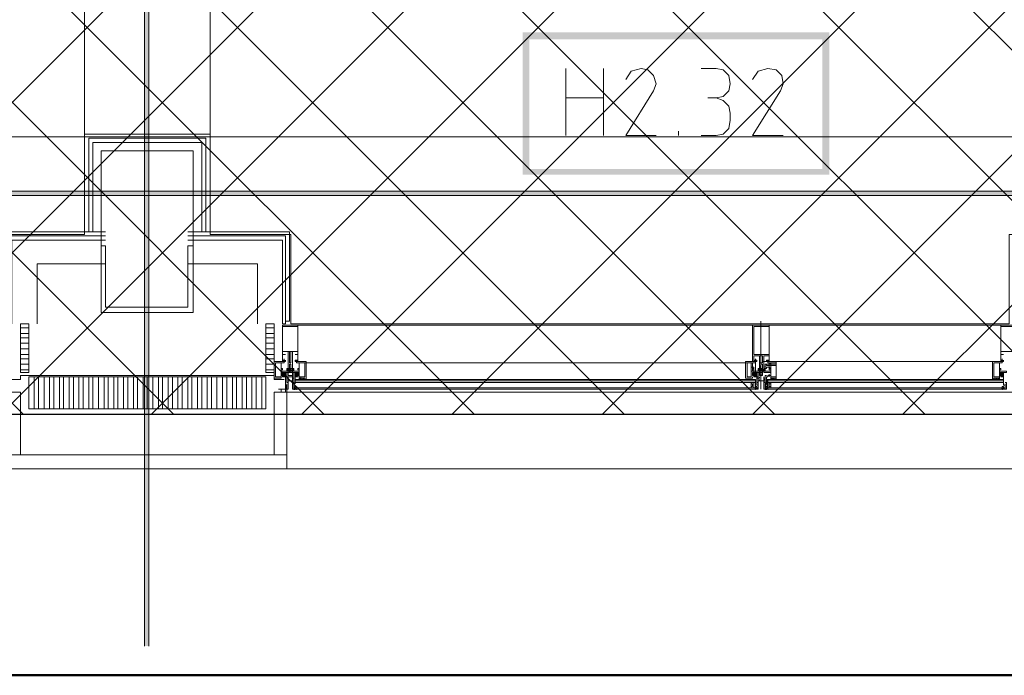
# Model space of a CAD drawing. Header units: millimetres. Extents: x 0.9 to 32.8, y 0.3 to 23.1.
# Tile 61 of 111: x 15.6 to 16.8, y 0.4 to 1.2. Entities that reach past the tile are written whole.
import ezdxf

# ---------------------------------------------------------------- set-up
doc = ezdxf.new("R2010")
doc.units = ezdxf.units.MM
doc.layers.add('PDF_Geometry', color=9, linetype='Continuous', true_color=0x808080)
doc.layers.add('PDF_Solid Fills', color=7, linetype='Continuous')

msp = doc.modelspace()

# ---------------------------------------------------------------- hatches: boundary and pattern name
h = msp.add_hatch()
h.set_pattern_fill('ANSI37', color=256, scale=0.04)
h.paths.add_polyline_path([(14.5873, 4.1666), (23.317, 4.1666), (23.317, 0.705), (14.5873, 0.705)])
at = {"layer": 'PDF_Solid Fills', "true_color": 0x808080, "transparency": 33554559}
msp.add_hatch(color=8, dxfattribs=at).paths.add_polyline_path([(28.2152, 0.9683), (28.2152, 0.9716), (1.3427, 0.9716), (1.3427, 0.9666), (28.2152, 0.9666)])

# ---------------------------------------------------------------- linework, layer by layer
msp.add_lwpolyline([(14.5873, 4.1666), (23.317, 4.1666), (23.317, 0.705), (14.5873, 0.705)], close=True)
at = {"layer": 'PDF_Geometry', "color": 5, "lineweight": 50}
msp.add_lwpolyline([(32.6933, 0.3933), (32.6933, 22.9893), (1.0026, 22.9893), (1.0026, 0.3933)], close=True, dxfattribs=at)
at = {"layer": 'PDF_Geometry', "lineweight": 5}
msp.add_lwpolyline([(15.7889, 0.4283), (15.7889, 22.9359), (15.7889, 22.9143), (15.7839, 22.9143), (15.7839, 22.9359), (15.7839, 0.4283)], dxfattribs=at)
at = {"layer": 'PDF_Geometry', "color": 254, "lineweight": 18, "true_color": 0xdcdcdc}
for points in [[(15.7122, 1.0366), (15.7122, 2.8999), (14.5689, 2.8999), (14.5689, 1.0366)], [(15.8622, 1.0366), (15.8622, 2.8999), (15.7122, 2.8999), (15.7122, 1.0366)], [(19.3154, 1.0366), (19.3154, 2.8999), (15.8622, 2.8999), (15.8622, 1.0366)], [(14.6606, 1.0366), (15.7122, 1.0366), (15.7122, 0.92), (15.6155, 0.92), (15.6155, 0.8133), (14.7572, 0.8133), (14.7572, 0.92), (14.6606, 0.92)], [(15.8622, 1.0366), (16.9139, 1.0366), (16.9139, 0.92), (16.8172, 0.92), (16.8172, 0.8133), (15.9589, 0.8133), (15.9589, 0.92), (15.8622, 0.92)]]:
    msp.add_lwpolyline(points, close=True, dxfattribs=at)
at = {"layer": 'PDF_Geometry', "lineweight": 18}
for points in [[(16.2872, 1.0383), (16.2872, 1.1183)], [(16.3322, 1.1183), (16.3322, 1.0383)], [(16.3955, 1.0383), (16.3589, 1.0383), (16.3922, 1.0916), (16.3955, 1.1), (16.3922, 1.11), (16.3855, 1.1166), (16.3772, 1.1183), (16.3655, 1.115), (16.3589, 1.105)], [(16.4489, 1.1183), (16.4672, 1.1183), (16.4755, 1.1166), (16.4822, 1.11), (16.4839, 1.1), (16.4822, 1.0916), (16.4755, 1.085), (16.4672, 1.0833), (16.4572, 1.0833)], [(16.5472, 1.0383), (16.5105, 1.0383), (16.5439, 1.0916), (16.5472, 1.1), (16.5455, 1.11), (16.5389, 1.1166), (16.5289, 1.1183), (16.5172, 1.115), (16.5105, 1.105)], [(16.2872, 1.0833), (16.3322, 1.0833)], [(16.4489, 1.0383), (16.4672, 1.0383), (16.4755, 1.04), (16.4822, 1.0466), (16.4839, 1.0566), (16.4839, 1.065), (16.4822, 1.0733), (16.4755, 1.08), (16.4672, 1.0833)], [(15.7122, 0.9233), (15.7122, 1.04), (15.7872, 1.04), (15.8622, 1.04), (15.8622, 0.9233)], [(16.4222, 1.0383), (16.4222, 1.0433)], [(15.7172, 0.9233), (15.7172, 1.035), (15.7872, 1.035), (15.8572, 1.035), (15.8572, 0.9233)], [(15.7222, 0.9233), (15.7222, 1.03), (15.7872, 1.03), (15.8522, 1.03), (15.8522, 0.9233)], [(15.6206, 0.8166), (15.6155, 0.8166), (15.6155, 0.9233), (15.7372, 0.9233)], [(15.7372, 0.9183), (15.6206, 0.9183), (15.6206, 0.8133), (15.6255, 0.8133), (15.6255, 0.9133), (15.7372, 0.9133)], [(15.9522, 0.8166), (15.9572, 0.8166), (15.9572, 0.9233), (15.8356, 0.9233)], [(15.9522, 0.8133), (15.9522, 0.9183), (15.8356, 0.9183)], [(15.9489, 0.8133), (15.9489, 0.9133), (15.8356, 0.9133)], [(15.6556, 0.8133), (15.6556, 0.885), (15.7372, 0.885)], [(15.9189, 0.8133), (15.9189, 0.885), (15.8356, 0.885)], [(16.5205, 0.8166), (16.5205, 0.735)], [(15.6456, 0.8083), (15.6356, 0.8083)], [(15.6456, 0.8016), (15.6356, 0.8016)], [(15.9289, 0.8083), (15.9389, 0.8083)], [(15.9289, 0.8016), (15.9389, 0.8016)], [(15.9506, 0.77), (15.9506, 0.7683), (15.9522, 0.7683), (15.9522, 0.77), (15.9522, 0.7683), (15.9506, 0.7683), (15.9506, 0.77), (15.9489, 0.77), (15.9489, 0.7683), (15.9489, 0.8116), (15.9672, 0.8116), (15.9672, 0.7683), (15.9672, 0.77), (15.9639, 0.77), (15.9655, 0.77), (15.9655, 0.7683), (15.9639, 0.7683), (15.9639, 0.77), (15.9672, 0.77), (15.9672, 0.7766), (15.9639, 0.7766), (15.9672, 0.7766), (15.9672, 0.78), (15.9606, 0.78), (15.9606, 0.7616), (15.9606, 0.7583), (15.9589, 0.7583), (15.9606, 0.7583), (15.9606, 0.76), (15.9589, 0.76), (15.9589, 0.765), (15.9572, 0.765), (15.9572, 0.76), (15.9555, 0.76), (15.9555, 0.7583), (15.9555, 0.78), (15.9489, 0.78), (15.9489, 0.7766), (15.9522, 0.7766), (15.9489, 0.7766), (15.9489, 0.77), (15.9506, 0.77), (15.9506, 0.7716), (15.9506, 0.77), (15.9489, 0.7683), (15.9506, 0.77), (15.9489, 0.7683)], [(15.9572, 0.8116), (16.8155, 0.8116)], [(16.5205, 0.755), (16.5205, 0.7566), (16.5205, 0.7583), (16.5189, 0.7566), (16.5205, 0.7583), (16.5222, 0.76), (16.5222, 0.7583), (16.5222, 0.76), (16.5222, 0.7583), (16.5222, 0.76), (16.5222, 0.7633), (16.5222, 0.765), (16.5205, 0.765), (16.5205, 0.7633), (16.5189, 0.7616), (16.5205, 0.76), (16.5189, 0.76), (16.5189, 0.7583), (16.5189, 0.775), (16.5122, 0.775), (16.5122, 0.77), (16.5155, 0.77), (16.5155, 0.7683), (16.5139, 0.7683), (16.5139, 0.77), (16.5122, 0.77), (16.5122, 0.7683), (16.5105, 0.7683), (16.5105, 0.8116), (16.5305, 0.8116), (16.5305, 0.7683), (16.5305, 0.77), (16.5272, 0.77), (16.5272, 0.7683), (16.5272, 0.77), (16.5305, 0.77), (16.5305, 0.775), (16.5239, 0.775), (16.5239, 0.7583), (16.5239, 0.76), (16.5222, 0.7566), (16.5255, 0.7583), (16.5239, 0.7566), (16.5255, 0.7583), (16.5239, 0.7566), (16.5255, 0.7566), (16.5255, 0.76), (16.5255, 0.7583), (16.5255, 0.7566)], [(16.8255, 0.8116), (16.8072, 0.8116), (16.8072, 0.7683), (16.8072, 0.77), (16.8089, 0.77), (16.8089, 0.7683), (16.8105, 0.7683), (16.8105, 0.77), (16.8105, 0.7683)], [(15.6456, 0.7966), (15.6356, 0.7966)], [(15.6456, 0.79), (15.6356, 0.79)], [(15.9289, 0.7966), (15.9389, 0.7966)], [(15.9289, 0.79), (15.9389, 0.79)], [(15.6456, 0.7833), (15.6356, 0.7833)], [(15.6456, 0.7766), (15.6356, 0.7766)], [(15.9289, 0.7833), (15.9389, 0.7833)], [(15.9289, 0.7766), (15.9389, 0.7766)], [(16.8089, 0.7683), (16.8072, 0.77), (16.8089, 0.7683), (16.8072, 0.7683), (16.8089, 0.77), (16.8072, 0.7683), (16.8089, 0.77), (16.8072, 0.77), (16.8072, 0.7766), (16.8105, 0.7766), (16.8072, 0.7766), (16.8072, 0.78), (16.8138, 0.78)], [(15.6456, 0.7716), (15.6356, 0.7716)], [(15.6456, 0.765), (15.6356, 0.765)], [(15.9289, 0.7716), (15.9389, 0.7716)], [(15.9289, 0.765), (15.9389, 0.765)], [(15.9522, 0.7516), (15.9522, 0.75), (15.9489, 0.75), (15.9489, 0.7516), (15.9506, 0.7516), (15.9472, 0.7516), (15.9472, 0.755), (15.9555, 0.755), (15.9555, 0.7566), (15.9472, 0.7566), (15.9472, 0.7583), (15.9489, 0.7583), (15.9489, 0.76), (15.9472, 0.76), (15.9472, 0.7666), (15.9506, 0.7666), (15.9506, 0.7683), (15.9389, 0.7683), (15.9389, 0.7483), (15.9472, 0.7483), (15.9472, 0.75)], [(15.9506, 0.7683), (15.9489, 0.77), (15.9506, 0.7683)], [(15.9689, 0.755), (15.9655, 0.7516), (15.9655, 0.75), (15.9639, 0.75), (15.9639, 0.755), (15.9689, 0.755), (15.9689, 0.7516), (15.9655, 0.7516), (15.9689, 0.7516), (15.9689, 0.755), (15.9606, 0.755), (15.9606, 0.7566), (15.9689, 0.7566), (15.9689, 0.7583), (15.9672, 0.7583), (15.9672, 0.76), (15.9689, 0.76), (15.9689, 0.7666), (15.9655, 0.7666), (15.9655, 0.7683), (15.9772, 0.7683), (15.9772, 0.7483), (15.9772, 0.7466)], [(15.9639, 0.7683), (15.9639, 0.77)], [(15.9655, 0.7683), (15.9639, 0.7683), (15.9655, 0.7683)], [(15.9672, 0.77), (15.9672, 0.7716)], [(16.5105, 0.7666), (15.9672, 0.7666)], [(16.5022, 0.7666), (15.9772, 0.7666)], [(16.5155, 0.7533), (16.5122, 0.75), (16.5155, 0.75), (16.5155, 0.74), (16.5172, 0.74), (16.5172, 0.7416), (16.5172, 0.735), (16.5172, 0.7366), (16.5155, 0.7366), (16.5155, 0.735), (16.5172, 0.735), (16.5172, 0.7433), (16.5155, 0.7433), (16.5155, 0.7483), (16.5189, 0.7483), (16.5189, 0.75), (16.5189, 0.7483), (16.5172, 0.7483), (16.5172, 0.75), (16.5155, 0.75), (16.5155, 0.7516), (16.5155, 0.75), (16.5122, 0.75), (16.5122, 0.7516), (16.5105, 0.7516), (16.5105, 0.755), (16.5155, 0.755), (16.5139, 0.755), (16.5189, 0.755), (16.5189, 0.7566), (16.5105, 0.7566), (16.5105, 0.7583), (16.5122, 0.7583), (16.5122, 0.76), (16.5105, 0.76), (16.5105, 0.7666), (16.5139, 0.7666), (16.5139, 0.7683), (16.5022, 0.7683), (16.5022, 0.7483), (16.5105, 0.7483), (16.5105, 0.75)], [(16.5122, 0.77), (16.5122, 0.7683), (16.5139, 0.77), (16.5122, 0.7683), (16.5122, 0.77), (16.5139, 0.77), (16.5139, 0.7683), (16.5155, 0.7683), (16.5105, 0.7683), (16.5122, 0.7683), (16.5122, 0.77), (16.5122, 0.7716)], [(16.5105, 0.7683), (16.5122, 0.7683), (16.5105, 0.7683), (16.5105, 0.77)], [(16.5155, 0.755), (16.5122, 0.7516), (16.5139, 0.755), (16.5139, 0.7666)], [(16.5139, 0.77), (16.5139, 0.7716)], [(16.5155, 0.7683), (16.5155, 0.77)], [(16.5222, 0.7683), (16.7972, 0.7683)], [(16.5322, 0.7466), (16.5322, 0.7483), (16.5339, 0.7466), (16.5322, 0.7483), (16.5339, 0.7466), (16.5339, 0.7483), (16.5322, 0.7483), (16.5322, 0.7466), (16.5339, 0.7466), (16.5339, 0.7483), (16.5322, 0.7483), (16.5322, 0.75), (16.5322, 0.7483), (16.5389, 0.7483), (16.5389, 0.7683), (16.5289, 0.7683), (16.5289, 0.7666), (16.5322, 0.7666), (16.5322, 0.76), (16.5305, 0.76), (16.5305, 0.7583), (16.5322, 0.7583), (16.5322, 0.7566), (16.5239, 0.7566), (16.5239, 0.755), (16.5322, 0.755), (16.5322, 0.7516), (16.5289, 0.7516), (16.5289, 0.75), (16.5272, 0.75)], [(16.5272, 0.76), (16.5239, 0.76), (16.5239, 0.7683), (16.5239, 0.76), (16.5272, 0.76), (16.5272, 0.7616), (16.5239, 0.7616)], [(16.5272, 0.77), (16.5305, 0.7683), (16.5289, 0.77), (16.5305, 0.7683), (16.5305, 0.77), (16.5305, 0.7716)], [(16.5289, 0.7683), (16.5305, 0.77), (16.5272, 0.7683), (16.5289, 0.77), (16.5272, 0.7683), (16.5272, 0.77), (16.5289, 0.77), (16.5305, 0.77)], [(16.5272, 0.7683), (16.5289, 0.7683), (16.5272, 0.7683)], [(16.5389, 0.765), (16.5272, 0.765), (16.5272, 0.7633), (16.5389, 0.7633)], [(16.5289, 0.7683), (16.5305, 0.7683), (16.5289, 0.7683)], [(16.8105, 0.7516), (16.8105, 0.75), (16.8072, 0.75), (16.8072, 0.7516), (16.8089, 0.7516), (16.8055, 0.7516), (16.8055, 0.755), (16.8138, 0.755), (16.8138, 0.7566), (16.8055, 0.7566), (16.8055, 0.7583), (16.8072, 0.7583), (16.8072, 0.76), (16.8055, 0.76), (16.8055, 0.7666), (16.8089, 0.7666), (16.8089, 0.7683), (16.7972, 0.7683), (16.7972, 0.7483), (16.8055, 0.7483), (16.8055, 0.75)], [(16.8072, 0.77), (16.8072, 0.7683), (16.8072, 0.77), (16.8072, 0.7716)], [(16.8089, 0.77), (16.8089, 0.7716)], [(16.8089, 0.7683), (16.8105, 0.7683), (16.8089, 0.7683)], [(15.6456, 0.7583), (15.6356, 0.7583)], [(15.9289, 0.7583), (15.9389, 0.7583)], [(15.9489, 0.7533), (15.9489, 0.7516), (15.9472, 0.7533), (15.9489, 0.7516), (15.9506, 0.75), (15.9506, 0.7516), (15.9472, 0.755)], [(15.9472, 0.7533), (15.9472, 0.7516), (15.9506, 0.755), (15.9489, 0.755), (15.9472, 0.7533), (15.9489, 0.755)], [(15.9522, 0.75), (15.9489, 0.755), (15.9522, 0.75)], [(15.9522, 0.75), (15.9522, 0.7516), (15.9506, 0.75), (15.9522, 0.7516), (15.9489, 0.755), (15.9522, 0.7533), (15.9522, 0.755), (15.9506, 0.755)], [(15.9506, 0.7516), (15.9522, 0.755), (15.9489, 0.7516), (15.9522, 0.755)], [(15.9522, 0.7533), (15.9489, 0.75), (15.9522, 0.75), (15.9522, 0.74), (15.9539, 0.74), (15.9539, 0.7416), (15.9539, 0.735), (15.9539, 0.7366), (15.9522, 0.7366), (15.9522, 0.735), (15.9555, 0.735), (15.9555, 0.7433), (15.9539, 0.7433), (15.9539, 0.7483), (15.9555, 0.7483), (15.9555, 0.75), (15.9555, 0.7483), (15.9539, 0.7483), (15.9539, 0.7516)], [(15.9555, 0.76), (15.9555, 0.7583), (15.9572, 0.7566), (15.9539, 0.76), (15.9555, 0.76), (15.9555, 0.7583), (15.9572, 0.7583), (15.9555, 0.7583), (15.9555, 0.76), (15.9589, 0.76), (15.9589, 0.7583), (15.9606, 0.7583), (15.9606, 0.76), (15.9622, 0.76), (15.9622, 0.7566), (15.9539, 0.7566), (15.9539, 0.76), (15.9539, 0.7583), (15.9539, 0.7566), (15.9539, 0.7583), (15.9555, 0.7566), (15.9539, 0.7583), (15.9555, 0.7566), (15.9555, 0.7583)], [(15.9539, 0.7566), (15.9555, 0.7583), (15.9572, 0.76), (15.9589, 0.7583), (15.9606, 0.7566), (15.9589, 0.7583), (15.9589, 0.76)], [(15.9539, 0.76), (15.9539, 0.7583), (15.9555, 0.76), (15.9539, 0.7566), (15.9555, 0.7583), (15.9555, 0.7566), (15.9572, 0.7583), (15.9572, 0.7566), (15.9572, 0.7583), (15.9572, 0.76), (15.9572, 0.7583), (15.9555, 0.7566)], [(15.9555, 0.75), (15.9539, 0.75), (15.9539, 0.755), (15.9589, 0.755)], [(15.9572, 0.755), (15.9572, 0.7566), (15.9555, 0.7583), (15.9555, 0.76), (15.9572, 0.7583), (15.9589, 0.7566), (15.9589, 0.755), (15.9555, 0.755), (15.9555, 0.7516), (15.9606, 0.7516)], [(15.9572, 0.7566), (15.9589, 0.7583), (15.9589, 0.76), (15.9589, 0.7583), (15.9589, 0.76), (15.9589, 0.7583), (15.9606, 0.7566), (15.9606, 0.7583), (15.9606, 0.76), (15.9606, 0.7583), (15.9589, 0.7566)], [(15.9589, 0.7583), (15.9572, 0.7583), (15.9589, 0.7583)], [(15.9622, 0.7583), (15.9606, 0.76), (15.9622, 0.7583), (15.9622, 0.76), (15.9589, 0.7566), (15.9589, 0.7583)], [(15.9622, 0.7566), (15.9606, 0.7583), (15.9622, 0.7566)], [(15.9606, 0.7566), (15.9622, 0.7583), (15.9606, 0.7566), (15.9622, 0.7583), (15.9622, 0.7566)], [(15.9672, 0.7533), (15.9672, 0.7516), (15.9672, 0.75), (15.9639, 0.75), (15.9639, 0.7433), (15.9622, 0.7416), (15.9622, 0.74), (15.9622, 0.7416), (15.9622, 0.735), (15.9622, 0.7366), (15.9622, 0.735), (15.9606, 0.735), (15.9606, 0.7433), (15.9622, 0.7433), (15.9622, 0.7483), (15.9606, 0.7483), (15.9606, 0.75), (15.9606, 0.7483), (15.9622, 0.7483), (15.9622, 0.7516)], [(15.9672, 0.755), (15.9689, 0.7533), (15.9672, 0.755), (15.9655, 0.755), (15.9639, 0.755), (15.9639, 0.7533), (15.9672, 0.755), (15.9639, 0.7516), (15.9639, 0.75), (15.9639, 0.7516), (15.9655, 0.75), (15.9639, 0.7533)], [(15.9639, 0.75), (15.9672, 0.755), (15.9639, 0.75)], [(15.9639, 0.7516), (15.9639, 0.75), (15.9655, 0.75), (15.9655, 0.7516), (15.9639, 0.755), (15.9672, 0.7516), (15.9639, 0.755), (15.9689, 0.7516), (15.9689, 0.7533)], [(15.9672, 0.7516), (15.9689, 0.7533), (15.9672, 0.7516)], [(16.5122, 0.7616), (16.5122, 0.7566), (16.5122, 0.7616), (16.5122, 0.7566), (16.5122, 0.755), (16.5155, 0.7533), (16.5139, 0.755), (16.5155, 0.755), (16.5105, 0.7516), (16.5139, 0.755), (16.5122, 0.755), (16.5105, 0.7533), (16.5105, 0.755)], [(16.5105, 0.7533), (16.5105, 0.7516), (16.5122, 0.7516), (16.5122, 0.75), (16.5155, 0.75), (16.5155, 0.755), (16.5139, 0.755), (16.5155, 0.755), (16.5105, 0.755), (16.5105, 0.7516), (16.5105, 0.7533), (16.5122, 0.7516), (16.5139, 0.75), (16.5139, 0.7516)], [(16.5122, 0.7533), (16.5122, 0.7516), (16.5105, 0.755), (16.5155, 0.75), (16.5122, 0.755), (16.5155, 0.7516), (16.5139, 0.75), (16.5155, 0.7516), (16.5155, 0.75)], [(16.5139, 0.7616), (16.5139, 0.7566)], [(16.5222, 0.755), (16.5222, 0.7566), (16.5239, 0.7583), (16.5239, 0.76), (16.5255, 0.7583), (16.5239, 0.76), (16.5255, 0.7566), (16.5239, 0.7583), (16.5239, 0.7566), (16.5255, 0.7566), (16.5172, 0.7566), (16.5172, 0.76), (16.5189, 0.76), (16.5189, 0.7583), (16.5189, 0.76), (16.5222, 0.76), (16.5222, 0.7583), (16.5239, 0.7583), (16.5239, 0.76), (16.5255, 0.76)], [(16.5222, 0.7566), (16.5222, 0.7583), (16.5205, 0.7566), (16.5205, 0.7583), (16.5205, 0.76), (16.5205, 0.7583), (16.5205, 0.76), (16.5205, 0.7583), (16.5189, 0.7566), (16.5189, 0.7583), (16.5172, 0.7566), (16.5172, 0.7583), (16.5172, 0.76), (16.5172, 0.7583), (16.5189, 0.76), (16.5189, 0.7583), (16.5205, 0.7566), (16.5205, 0.7583), (16.5189, 0.7583)], [(16.5205, 0.7566), (16.5189, 0.7583), (16.5172, 0.76), (16.5189, 0.7566), (16.5172, 0.7566), (16.5172, 0.7583), (16.5189, 0.7566), (16.5172, 0.7583)], [(16.5222, 0.7583), (16.5222, 0.7566), (16.5205, 0.7583), (16.5189, 0.76)], [(16.5222, 0.7533), (16.5189, 0.7533)], [(16.5205, 0.7583), (16.5222, 0.7583), (16.5205, 0.7583)], [(16.5222, 0.76), (16.5222, 0.7583), (16.5239, 0.7583), (16.5239, 0.7566), (16.5239, 0.7583)], [(16.5239, 0.7566), (16.5222, 0.7583), (16.5239, 0.7566)], [(16.5305, 0.75), (16.5305, 0.7516), (16.5305, 0.7533)], [(16.5322, 0.7516), (16.5322, 0.7533)], [(16.8089, 0.755), (16.8105, 0.755), (16.8105, 0.7533), (16.8072, 0.755), (16.8055, 0.7533), (16.8072, 0.755), (16.8089, 0.755), (16.8055, 0.7516), (16.8089, 0.7516), (16.8072, 0.7516), (16.8072, 0.75), (16.8105, 0.75), (16.8105, 0.755), (16.8055, 0.755), (16.8055, 0.7516), (16.8055, 0.7533), (16.8072, 0.7516), (16.8089, 0.75), (16.8089, 0.7516), (16.8055, 0.755), (16.8105, 0.75), (16.8072, 0.755), (16.8105, 0.7516), (16.8089, 0.75), (16.8105, 0.7516), (16.8105, 0.75)], [(16.8055, 0.7516), (16.8055, 0.7533)], [(16.8089, 0.7516), (16.8105, 0.755), (16.8072, 0.7516), (16.8105, 0.755)], [(16.8105, 0.7533), (16.8072, 0.75), (16.8105, 0.75), (16.8105, 0.74), (16.8122, 0.74), (16.8122, 0.7416), (16.8122, 0.735), (16.8122, 0.7366), (16.8105, 0.7366), (16.8105, 0.735), (16.8138, 0.735), (16.8138, 0.7433), (16.8122, 0.7433)], [(16.8072, 0.7516), (16.8072, 0.7533)], [(15.6222, 0.7466), (15.6356, 0.7466), (15.6356, 0.7516), (15.7872, 0.7516), (15.9389, 0.7516), (15.9389, 0.7466), (15.9506, 0.7466)], [(15.6456, 0.75), (15.6456, 0.7116), (15.7872, 0.7116), (15.7872, 0.75), (15.9289, 0.75), (15.9289, 0.7116), (15.7872, 0.7116), (15.7872, 0.75), (15.6456, 0.75), (15.6456, 0.7116)], [(15.6522, 0.7116), (15.6522, 0.75)], [(15.6572, 0.7116), (15.6572, 0.75)], [(15.6639, 0.7116), (15.6639, 0.75)], [(15.6705, 0.7116), (15.6705, 0.75)], [(15.6756, 0.7116), (15.6756, 0.75)], [(15.6822, 0.7116), (15.6822, 0.75)], [(15.6872, 0.7116), (15.6872, 0.75)], [(15.6939, 0.7116), (15.6939, 0.75)], [(15.6989, 0.7116), (15.6989, 0.75)], [(15.7056, 0.7116), (15.7056, 0.75)], [(15.7105, 0.7116), (15.7105, 0.75)], [(15.7172, 0.7116), (15.7172, 0.75)], [(15.7222, 0.7116), (15.7222, 0.75)], [(15.7289, 0.7116), (15.7289, 0.75)], [(15.7356, 0.7116), (15.7356, 0.75)], [(15.7406, 0.7116), (15.7406, 0.75)], [(15.7472, 0.7116), (15.7472, 0.75)], [(15.7522, 0.7116), (15.7522, 0.75)], [(15.7589, 0.7116), (15.7589, 0.75)], [(15.7639, 0.7116), (15.7639, 0.75)], [(15.7706, 0.7116), (15.7706, 0.75)], [(15.7755, 0.7116), (15.7755, 0.75)], [(15.7822, 0.7116), (15.7822, 0.75)], [(15.7939, 0.7116), (15.7939, 0.75)], [(15.8006, 0.7116), (15.8006, 0.75)], [(15.8055, 0.7116), (15.8055, 0.75)], [(15.8122, 0.7116), (15.8122, 0.75)], [(15.8172, 0.7116), (15.8172, 0.75)], [(15.8239, 0.7116), (15.8239, 0.75)], [(15.8289, 0.7116), (15.8289, 0.75)], [(15.8356, 0.7116), (15.8356, 0.75)], [(15.8405, 0.7116), (15.8405, 0.75)], [(15.8472, 0.7116), (15.8472, 0.75)], [(15.8522, 0.7116), (15.8522, 0.75)], [(15.8589, 0.7116), (15.8589, 0.75)], [(15.8639, 0.7116), (15.8639, 0.75)], [(15.8705, 0.7116), (15.8705, 0.75)], [(15.8772, 0.7116), (15.8772, 0.75)], [(15.8822, 0.7116), (15.8822, 0.75)], [(15.8889, 0.7116), (15.8889, 0.75)], [(15.8939, 0.7116), (15.8939, 0.75)], [(15.9005, 0.7116), (15.9005, 0.75)], [(15.9056, 0.7116), (15.9056, 0.75)], [(15.9122, 0.7116), (15.9122, 0.75)], [(15.9172, 0.7116), (15.9172, 0.75)], [(15.9239, 0.7116), (15.9239, 0.75)], [(15.9522, 0.7366), (15.9522, 0.735), (15.9522, 0.7366), (15.9522, 0.735), (15.9522, 0.7366), (15.9539, 0.7383), (15.9522, 0.7366), (15.9539, 0.7383), (15.9522, 0.7366), (15.9539, 0.74), (15.9522, 0.7383), (15.9539, 0.74), (15.9522, 0.7383), (15.9539, 0.74), (15.9539, 0.7416), (15.9539, 0.74), (15.9522, 0.74), (15.9522, 0.7416), (15.9522, 0.74), (15.9522, 0.7433)], [(15.9539, 0.7466), (15.9539, 0.7483), (15.9539, 0.7466), (15.9539, 0.745)], [(15.9539, 0.7433), (15.9539, 0.745), (15.9539, 0.7433)], [(15.9606, 0.75), (15.9555, 0.75), (15.9555, 0.745)], [(15.9606, 0.7466), (15.9606, 0.7483)], [(15.9606, 0.745), (15.9606, 0.7433)], [(15.9622, 0.7433), (15.9622, 0.745), (15.9622, 0.7466), (15.9622, 0.7483), (15.9622, 0.7466), (15.9622, 0.7483)], [(16.5139, 0.745), (15.9639, 0.745)], [(15.9639, 0.7416), (15.9639, 0.7433)], [(15.9672, 0.75), (15.9672, 0.7516)], [(15.9755, 0.7483), (15.9689, 0.7483), (15.9689, 0.75)], [(15.9706, 0.75), (15.9706, 0.7483), (15.9706, 0.7466), (15.9689, 0.7483), (15.9706, 0.7466), (15.9689, 0.7483), (15.9706, 0.7466), (15.9689, 0.7483), (15.9706, 0.7483), (15.9689, 0.7466), (15.9706, 0.7483), (15.9689, 0.7466), (15.9689, 0.7483)], [(15.9755, 0.7466), (15.9755, 0.7483), (15.9755, 0.7466), (15.9755, 0.7483), (15.9755, 0.7466), (16.5022, 0.7466)], [(16.5122, 0.7416), (16.5122, 0.7366), (16.5122, 0.7416), (16.5122, 0.7366)], [(16.5155, 0.7366), (16.5155, 0.735), (16.5139, 0.735), (16.5139, 0.7466)], [(16.5139, 0.7416), (16.5139, 0.7366)], [(16.5172, 0.7466), (16.5172, 0.7483), (16.5172, 0.7466), (16.5172, 0.745)], [(16.5172, 0.7433), (16.5172, 0.745), (16.5172, 0.7433)], [(16.5189, 0.745), (16.5189, 0.7466)], [(16.5255, 0.7433), (16.5255, 0.7483), (16.5239, 0.7483), (16.5239, 0.745), (16.5205, 0.745), (16.5239, 0.745), (16.5239, 0.7433), (16.5255, 0.7433), (16.5255, 0.7483), (16.5255, 0.7466), (16.5239, 0.7466)], [(16.5239, 0.7483), (16.5239, 0.75), (16.5239, 0.7483), (16.5255, 0.7483), (16.5255, 0.7516), (16.5272, 0.7516)], [(16.5289, 0.75), (16.5272, 0.75), (16.5272, 0.7433), (16.5255, 0.7416), (16.5255, 0.74), (16.5255, 0.7416), (16.5255, 0.735), (16.5255, 0.7366), (16.5255, 0.735), (16.5239, 0.735), (16.5239, 0.7433), (16.5239, 0.745), (16.5255, 0.745)], [(16.5255, 0.7516), (16.5255, 0.75)], [(16.5272, 0.7466), (16.5289, 0.7366), (16.5289, 0.735), (16.5289, 0.7366), (16.5289, 0.7416), (16.5289, 0.7366), (16.5289, 0.7416)], [(16.5289, 0.745), (16.8105, 0.745)], [(16.5305, 0.7416), (16.5305, 0.7366)], [(16.5355, 0.7483), (16.5339, 0.7466)], [(16.5372, 0.7483), (16.5372, 0.7466), (16.5372, 0.7483)], [(16.5389, 0.7483), (16.5389, 0.7466), (16.5389, 0.7483)], [(16.5389, 0.7483), (16.5389, 0.7466), (16.5389, 0.7483)], [(16.5389, 0.7466), (16.7972, 0.7466)], [(16.7972, 0.7466), (16.7972, 0.7483), (16.7972, 0.7466)], [(16.8022, 0.7466), (16.8022, 0.7483), (16.8022, 0.7466), (16.8022, 0.7483)], [(16.8105, 0.7433), (16.8105, 0.7483)], [(15.9506, 0.7316), (15.9522, 0.7316), (15.9522, 0.735), (15.9506, 0.735)], [(15.9539, 0.735), (15.9539, 0.7366), (15.9539, 0.7383)], [(16.8205, 0.7316), (15.9539, 0.7316)], [(15.9655, 0.735), (15.9622, 0.735), (15.9622, 0.7366), (15.9655, 0.7366), (15.9655, 0.7383), (15.9639, 0.7383), (15.9622, 0.7366)], [(16.5139, 0.7366), (15.9655, 0.7366), (16.5139, 0.7366)], [(16.5139, 0.735), (15.9655, 0.735), (16.5139, 0.735)], [(16.5289, 0.7366), (16.8089, 0.7366), (16.5289, 0.7366)], [(16.5289, 0.735), (16.8089, 0.735), (16.5289, 0.735)], [(16.8105, 0.7366), (16.8105, 0.735), (16.8089, 0.735)], [(16.8205, 0.64), (15.9539, 0.64)]]:
    msp.add_lwpolyline(points, dxfattribs=at)
for points in [[(15.8422, 0.8266), (15.8422, 1.02), (15.7322, 1.02), (15.7322, 0.8266)], [(15.7872, 0.8266), (15.7322, 0.8266), (15.7322, 0.9066), (15.7372, 0.9066), (15.7372, 0.8333), (15.7872, 0.8333), (15.8356, 0.8333), (15.8356, 0.9066), (15.8422, 0.9066), (15.8422, 0.8266)], [(15.6456, 0.755), (15.6456, 0.8133), (15.6356, 0.8133), (15.6356, 0.755)], [(15.9389, 0.755), (15.9389, 0.8133), (15.9289, 0.8133), (15.9289, 0.755)], [(15.9489, 0.8133), (15.9522, 0.8133)], [(15.9672, 0.78), (15.9672, 0.81), (15.9489, 0.81), (15.9489, 0.78)], [(16.5305, 0.7766), (16.5305, 0.81), (16.5122, 0.81), (16.5122, 0.7766)], [(16.8255, 0.78), (16.8255, 0.81), (16.8072, 0.81), (16.8072, 0.78)], [(15.9589, 0.7666), (15.9589, 0.78), (15.9572, 0.78), (15.9572, 0.7666)], [(15.9472, 0.7666), (15.9406, 0.7666), (15.9406, 0.75), (15.9472, 0.75)], [(15.9489, 0.7716), (15.9489, 0.77), (15.9489, 0.7683), (15.9489, 0.77)], [(15.9506, 0.77), (15.9489, 0.77), (15.9489, 0.7683), (15.9522, 0.7683), (15.9506, 0.7683)], [(15.9506, 0.77), (15.9522, 0.7683), (15.9506, 0.7683)], [(15.9655, 0.77), (15.9655, 0.7683), (15.9639, 0.7683), (15.9672, 0.7683), (15.9672, 0.77)], [(15.9672, 0.77), (15.9672, 0.7683), (15.9655, 0.7683), (15.9672, 0.77), (15.9655, 0.7683), (15.9655, 0.77), (15.9639, 0.7683), (15.9639, 0.77), (15.9655, 0.77), (15.9639, 0.77), (15.9672, 0.7683), (15.9655, 0.77), (15.9672, 0.7683)], [(15.9689, 0.7666), (15.9755, 0.7666), (15.9755, 0.75), (15.9689, 0.75)], [(16.5089, 0.7666), (16.5039, 0.7666), (16.5039, 0.75), (16.5089, 0.75)], [(16.5139, 0.77), (16.5139, 0.7683), (16.5122, 0.77), (16.5139, 0.7683), (16.5155, 0.7683), (16.5139, 0.7683)], [(16.5222, 0.7666), (16.5222, 0.775), (16.5189, 0.775), (16.5189, 0.7666)], [(16.5305, 0.7616), (16.5305, 0.765), (16.5255, 0.765), (16.5255, 0.7616)], [(16.5289, 0.77), (16.5305, 0.77), (16.5305, 0.7683), (16.5272, 0.7683), (16.5272, 0.77)], [(16.5305, 0.76), (16.5305, 0.7666), (16.5322, 0.7666), (16.5305, 0.765), (16.5305, 0.7616), (16.5322, 0.76)], [(16.5322, 0.7666), (16.5389, 0.7666), (16.5389, 0.75), (16.5322, 0.75)], [(16.8055, 0.7666), (16.7989, 0.7666), (16.7989, 0.75), (16.8055, 0.75)], [(16.8089, 0.77), (16.8089, 0.7683), (16.8105, 0.7683), (16.8072, 0.7683), (16.8072, 0.77)], [(16.8089, 0.77), (16.8105, 0.7683), (16.8089, 0.7683)], [(15.9472, 0.7516), (15.9506, 0.7516), (15.9489, 0.7516), (15.9489, 0.75), (15.9522, 0.75), (15.9522, 0.755), (15.9472, 0.755)], [(15.9555, 0.7516), (15.9606, 0.7516), (15.9606, 0.755), (15.9555, 0.755)], [(15.9606, 0.7483), (15.9606, 0.755), (15.9555, 0.755), (15.9622, 0.755), (15.9622, 0.7483)], [(15.9572, 0.76), (15.9572, 0.7583)], [(15.9589, 0.7583), (15.9589, 0.7566)], [(15.9622, 0.7583), (15.9622, 0.7566)], [(16.5122, 0.7566), (16.5122, 0.7616), (16.5089, 0.7616), (16.5089, 0.7566)], [(16.5105, 0.7566), (16.5105, 0.7616), (16.5089, 0.7616), (16.5089, 0.7566)], [(16.5172, 0.7566), (16.5189, 0.7583), (16.5205, 0.76), (16.5189, 0.7583)], [(16.5172, 0.75), (16.5172, 0.755), (16.5222, 0.755), (16.5172, 0.755)], [(16.5222, 0.7516), (16.5189, 0.7516), (16.5189, 0.755), (16.5222, 0.755)], [(15.9522, 0.735), (15.9439, 0.735), (15.9522, 0.735), (15.9522, 0.7483)], [(15.9539, 0.7483), (15.9539, 0.7433), (15.9555, 0.7433), (15.9555, 0.745), (15.9589, 0.745), (15.9555, 0.745), (15.9555, 0.7483)], [(15.9622, 0.7483), (15.9622, 0.7433), (15.9606, 0.7433), (15.9622, 0.7433), (15.9606, 0.7433), (15.9606, 0.745), (15.9572, 0.745), (15.9606, 0.745), (15.9606, 0.7483), (15.9622, 0.7483), (15.9606, 0.7483)], [(15.9639, 0.7466), (16.5139, 0.7466)], [(15.9639, 0.7433), (16.5139, 0.7433)], [(15.9706, 0.7466), (15.9706, 0.7483), (15.9689, 0.7483), (15.9689, 0.7466)], [(15.9722, 0.7483), (15.9722, 0.7466), (15.9722, 0.7483), (15.9722, 0.7466)], [(15.9739, 0.7483), (15.9739, 0.7466), (15.9739, 0.7483), (15.9739, 0.7466)], [(16.5122, 0.7366), (16.5122, 0.7433), (16.5089, 0.7433), (16.5089, 0.7366)], [(16.5105, 0.7383), (16.5105, 0.7416), (16.5089, 0.7416), (16.5089, 0.7383)], [(16.5172, 0.7483), (16.5155, 0.7483), (16.5155, 0.7433), (16.5172, 0.7433), (16.5172, 0.745), (16.5222, 0.745), (16.5172, 0.745)], [(16.5255, 0.7433), (16.5255, 0.745), (16.5239, 0.745), (16.5239, 0.7433)], [(16.5255, 0.735), (16.5289, 0.735), (16.5289, 0.7466), (16.8105, 0.7466), (16.5289, 0.7466), (16.5255, 0.7366)], [(16.5289, 0.7366), (16.5255, 0.7366), (16.5255, 0.7416), (16.5272, 0.7416), (16.5272, 0.7466), (16.5289, 0.7466)], [(16.8105, 0.7433), (16.5289, 0.7433)], [(16.5322, 0.7366), (16.5322, 0.7433), (16.5305, 0.7433), (16.5305, 0.7366)], [(16.5322, 0.7383), (16.5322, 0.7416), (16.5305, 0.7416), (16.5305, 0.7383)], [(16.5322, 0.7466), (16.5339, 0.7483), (16.5322, 0.7466), (16.5339, 0.7483)], [(16.5355, 0.7466), (16.5355, 0.7483), (16.5355, 0.7466), (16.5355, 0.7483)], [(16.5372, 0.7466), (16.5372, 0.7483)], [(16.7989, 0.7466), (16.7989, 0.7483), (16.7989, 0.7466), (16.7989, 0.7483)], [(16.8005, 0.7483), (16.8005, 0.7466), (16.8005, 0.7483), (16.8005, 0.7466)], [(16.8038, 0.7483), (16.8038, 0.7466), (16.8038, 0.7483), (16.8055, 0.7466), (16.8038, 0.7483), (16.8055, 0.7466), (16.8055, 0.7483)], [(16.8055, 0.7483), (16.8038, 0.7466), (16.8055, 0.7483), (16.8038, 0.7466)], [(16.8055, 0.7466), (16.8055, 0.7483), (16.8039, 0.7483), (16.8039, 0.7466)], [(15.6356, 0.6566), (15.6356, 0.7316), (15.6189, 0.7316), (15.6189, 0.6566)], [(15.9539, 0.6566), (15.9539, 0.7316), (15.9389, 0.7316), (15.9389, 0.6566)], [(15.9539, 0.7316), (15.9489, 0.7316), (15.9472, 0.7316), (15.9472, 0.735), (15.9489, 0.735), (15.9539, 0.735)], [(15.9539, 0.7383), (15.9522, 0.735), (15.9522, 0.7366), (15.9539, 0.7366)], [(16.5139, 0.7366), (16.5139, 0.735), (16.5139, 0.7366), (16.5155, 0.7366), (16.5155, 0.7383), (16.5139, 0.7383)], [(16.5255, 0.7366), (16.5289, 0.7366), (16.5272, 0.7383), (16.5255, 0.7383)], [(16.8105, 0.7366), (16.8105, 0.7383), (16.8089, 0.7383), (16.8089, 0.7366)], [(15.7872, 0.6566), (15.9539, 0.6566), (15.9539, 0.64), (15.7872, 0.64), (15.6189, 0.64), (15.6189, 0.6566)]]:
    msp.add_lwpolyline(points, close=True, dxfattribs=at)
at = {"layer": 'PDF_Geometry', "lineweight": 5}
msp.add_lwpolyline([(28.2152, 0.9683), (28.2152, 0.9716), (1.3427, 0.9716), (1.3427, 0.9666), (28.2152, 0.9666)], close=True, dxfattribs=at)
at = {"layer": 'PDF_Geometry', "color": 7, "lineweight": 35}
msp.add_lwpolyline([(15.9622, 0.7366), (15.9639, 0.7366), (15.9639, 0.735)], close=True, dxfattribs=at)
for points in [[(15.9622, 0.735), (15.9639, 0.735), (15.9622, 0.735)], [(15.9639, 0.7366), (15.9655, 0.735), (15.9639, 0.7366)], [(15.9655, 0.7366), (15.9655, 0.7383)], [(16.5155, 0.735), (16.5155, 0.7366), (16.5139, 0.735)], [(16.5155, 0.7366), (16.5139, 0.735), (16.5139, 0.7366)], [(16.5255, 0.7366), (16.5272, 0.735), (16.5255, 0.7366)], [(16.5272, 0.735), (16.5255, 0.735)], [(16.5272, 0.7366), (16.5289, 0.735), (16.5272, 0.7366), (16.5289, 0.7366)], [(16.8105, 0.735), (16.8105, 0.7366), (16.8089, 0.735)], [(16.8105, 0.7366), (16.8089, 0.735), (16.8089, 0.7366)]]:
    msp.add_lwpolyline(points, dxfattribs=at)
at = {"layer": 'PDF_Solid Fills', "color": 8, "lineweight": 5, "true_color": 0x808080, "transparency": 33554559}
msp.add_solid([(15.7889, 0.4283), (15.7889, 22.9359), (15.7839, 0.4283), (15.7839, 22.9359)], dxfattribs=at)
at = {"layer": 'PDF_Solid Fills', "color": 8, "lineweight": 18, "true_color": 0x808080, "transparency": 33554559}
for points in [[(16.2356, 0.9916), (16.2439, 0.9983), (16.2356, 1.1616)], [(16.2439, 0.9983), (16.2356, 1.1616), (16.2439, 1.1533)], [(16.2356, 1.1616), (16.2439, 1.1533), (16.6022, 1.1616)], [(16.2439, 1.1533), (16.6022, 1.1616), (16.5939, 1.1533)], [(16.6022, 1.1616), (16.5939, 1.1533), (16.6022, 0.9916)], [(16.5939, 1.1533), (16.6022, 0.9916), (16.5939, 0.9983)], [(16.6022, 0.9916), (16.5939, 0.9983), (16.2356, 0.9916)], [(16.5939, 0.9983), (16.2356, 0.9916), (16.2439, 0.9983)]]:
    msp.add_solid(points, dxfattribs=at)

doc.saveas('drawing.dxf')
